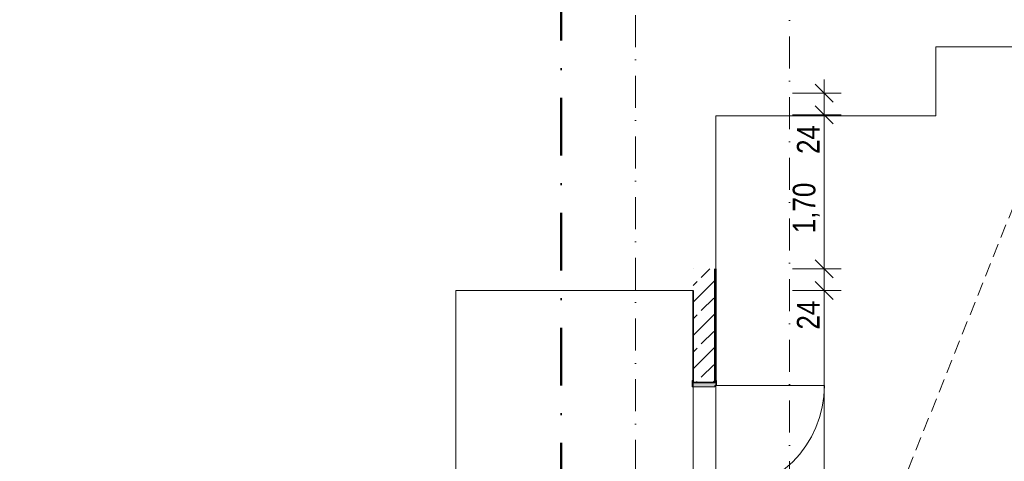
# Model space of a CAD drawing. Header units: metres. Extents: x -177922 to 5550634, y -507967 to 368279.
# Tile 75 of 125: x 3690391 to 3701266, y -42976 to -38098. Entities that reach past the tile are written whole.
import ezdxf

# ---------------------------------------------------------------- set-up
doc = ezdxf.new("R2010")
doc.units = ezdxf.units.M
doc.header["$LTSCALE"] = 0.05
for name, pattern in [('Strichlinie_ eng', [4600, 3000, -1600]), ('Strichpunktlinie', [13405.555248, 7055.555344, -3527.777672, 0, -2822.222233]), ('Strichpunktlinie_ lang', [25400, 12700, -6350, 0, -6350])]:
    doc.linetypes.add(name, pattern=pattern)
for name, color, linetype in [('A_1_Bauteilschraffuren', 7, 'Continuous'), ('A_1_Türen', 7, 'Continuous'), ('A_1_Wände_Innen_Massiv', 7, 'Continuous'), ('A_3_Achsen_Raster', 7, 'Continuous'), ('A_3_Schnittführung', 7, 'Continuous'), ('A_4_Bemaßung_100', 7, 'Continuous'), ('A_4_Etiketten_UHD', 7, 'Continuous'), ('A_4_Umgrenzung_Raumlegende', 7, 'Continuous')]:
    doc.layers.add(name, color=color, linetype=linetype)
doc.styles.add('ERSTELLTER_STIL_1', font='txt')
doc.dimstyles.new('ERSTELLTER_STIL__20', dxfattribs={"dimtxt": 250, "dimasz": 190, "dimexe": 0.18, "dimexo": 350, "dimgap": 0, "dimtad": 1, "dimlfac": 0.001, "dimzin": 0, "dimdsep": 46, "dimtxsty": 'ERSTELLTER_STIL_1', "dimblk": 'ARROWHEAD_6', "dimblk1": 'ARROWHEAD_6', "dimblk2": 'ARROWHEAD_6', "dimcen": 0.09, "dimclrd": 7, "dimclre": 7, "dimclrt": 7, "dimazin": 0, "dimtfac": 1, "dimtdec": 4, "dimtmove": 0, "dimatfit": 3, "dimfxl": 1, "dimtolj": 1, "dimtzin": 0, "dimarcsym": 0})

# ---------------------------------------------------------------- blocks, each defined once
blk = doc.blocks.new('*D133', base_point=(3733493, -38279))
at = {"layer": 'A_4_Bemaßung_100', "color": 7, "linetype": 'Continuous', "lineweight": 13}
for p, q in [((3699176, -40989), (3699376, -41189)), ((3699463, -41089), (3698926, -41089)), ((3699276, -47479), (3699276, -41089)), ((3699176, -47379), (3699376, -47579)), ((3699463, -47479), (3698926, -47479))]:
    blk.add_line(p, q, dxfattribs=at)
at = {"layer": 'A_4_Bemaßung_100', "color": 7, "lineweight": 15, "char_height": 250, "attachment_point": 7, "rotation": 90, "style": 'ERSTELLTER_STIL_1'}
for s, insert in [('\\A1;{\\pql;\\fSwis721 Cn BT|b0|i0|c0|p0;\\W1.000000;24}', (3699226, -41521)), ('\\A1;{\\pql;\\fSwis721 Cn BT|b0|i0|c0|p0;\\W1.000000;6,39}', (3699226, -44741))]:
    blk.add_mtext(s, dxfattribs=dict(at, insert=insert))
blk = doc.blocks.new('ARROWHEAD_6')
at = {"color": 0, "linetype": 'Continuous', "lineweight": 0}
for p, q in [((0, 0), (-1, 0)), ((-0.5, -0.5), (0.5, 0.5))]:
    blk.add_line(p, q, dxfattribs=at)
blk = doc.blocks.new('*D134', base_point=(3733493, -38279))
at = {"layer": 'A_4_Bemaßung_100', "color": 7, "linetype": 'Continuous', "lineweight": 13}
for p, q in [((3699176, -40749), (3699376, -40949)), ((3699463, -40849), (3698926, -40849)), ((3699276, -41089), (3699276, -40849)), ((3699176, -40989), (3699376, -41189)), ((3699463, -41089), (3698926, -41089))]:
    blk.add_line(p, q, dxfattribs=at)
blk = doc.blocks.new('*D135', base_point=(3733493, -38279))
at = {"layer": 'A_4_Bemaßung_100', "color": 7, "linetype": 'Continuous', "lineweight": 13}
for p, q in [((3699276, -39149), (3699276, -38909)), ((3699463, -39149), (3698926, -39149)), ((3699176, -39049), (3699376, -39249)), ((3699276, -40849), (3699276, -39149)), ((3699176, -40749), (3699376, -40949)), ((3699463, -40849), (3698926, -40849))]:
    blk.add_line(p, q, dxfattribs=at)
at = {"layer": 'A_4_Bemaßung_100', "color": 7, "lineweight": 15, "char_height": 250, "attachment_point": 7, "rotation": 90, "style": 'ERSTELLTER_STIL_1'}
for s, insert in [('\\A1;{\\pql;\\fSwis721 Cn BT|b0|i0|c0|p0;\\W1.000000;24}', (3699226, -39581)), ('\\A1;{\\pql;\\fSwis721 Cn BT|b0|i0|c0|p0;\\W1.000000;1,70}', (3699226, -40456))]:
    blk.add_mtext(s, dxfattribs=dict(at, insert=insert))
blk = doc.blocks.new('*D136', base_point=(3733493, -38279))
at = {"layer": 'A_4_Bemaßung_100', "color": 7, "linetype": 'Continuous', "lineweight": 13}
for p, q in [((3699376, -39009), (3699176, -38809)), ((3699276, -38909), (3699276, -38759)), ((3699463, -38909), (3698926, -38909)), ((3699276, -39149), (3699276, -38909)), ((3699176, -39049), (3699376, -39249))]:
    blk.add_line(p, q, dxfattribs=at)

msp = doc.modelspace()

# ---------------------------------------------------------------- hatches: boundary and pattern name
at = {"layer": 'A_1_Bauteilschraffuren', "linetype": 'Continuous', "lineweight": 13}
h = msp.add_hatch(dxfattribs=at)
h.set_pattern_fill('Beton__Stahlbeton_0006', color=253, style=0, pattern_type=2)
h.set_pattern_definition([(45, (3733493.5, -38278.93), (-183.8478, 183.8478), []), (45, (3733401.57, -38187), (-183.8478, 183.8478), [195, -65])])
h.paths.add_polyline_path([(3698068.496, -40848.926), (3697828.496, -40848.926), (3697828.496, -42103.926), (3698068.496, -42103.926)])
h = msp.add_hatch(dxfattribs=at)
h.set_pattern_fill('Verputz_0006', color=251, style=0, pattern_type=2)
h.set_pattern_definition([(0, (3733493.5, -38278.93), (0, 173.2051), [0, -100]), (0, (3733543.5, -38192.32), (0, 173.2051), [0, -100])])
h.paths.add_polyline_path([(3698068.496, -40848.926), (3698068.496, -42103.926), (3698078.496, -42103.926), (3698078.496, -40848.926)])
at = {"layer": 'A_1_Bauteilschraffuren', "linetype": 'Continuous', "lineweight": 18}
msp.add_hatch(color=154, dxfattribs=at).paths.add_polyline_path([(3697818.496, -42153.926), (3698068.496, -42153.926), (3698068.496, -42138.926), (3698088.496, -42138.926), (3698088.496, -42083.926), (3698078.496, -42083.926), (3698078.496, -42103.926), (3697828.496, -42103.926), (3697828.496, -42083.926), (3697818.496, -42083.926)])

# ---------------------------------------------------------------- linework, layer by layer
at = {"layer": 'A_1_Türen', "color": 150, "linetype": 'Continuous', "lineweight": 18}
for p, q in [((3697828.496, -42083.926), (3697818.496, -42083.926)), ((3697818.496, -42083.926), (3697818.496, -42153.926)), ((3697828.496, -42103.926), (3697828.496, -42083.926)), ((3698088.496, -42083.926), (3698078.496, -42083.926)), ((3698078.496, -42083.926), (3698078.496, -42103.926)), ((3698088.496, -42138.926), (3698088.496, -42083.926)), ((3697818.496, -42153.926), (3698068.496, -42153.926)), ((3698078.496, -42103.926), (3697828.496, -42103.926)), ((3698068.496, -42103.926), (3697828.496, -42103.926)), ((3698068.496, -42103.926), (3697828.496, -42103.926)), ((3698078.496, -42103.926), (3698068.496, -42103.926)), ((3698078.496, -42103.926), (3698068.496, -42103.926)), ((3698068.496, -42153.926), (3698068.496, -42138.926)), ((3698068.496, -42138.926), (3698088.496, -42138.926)), ((3698088.496, -42138.926), (3699278.496, -42138.926))]:
    msp.add_line(p, q, dxfattribs=at)
msp.add_arc((3698088.496, -42138.926), 1190, 270, 0, dxfattribs=at)
at = {"layer": 'A_1_Wände_Innen_Massiv', "color": 7, "linetype": 'Continuous', "lineweight": 35}
for q in [(3698068.496, -40848.926), (3697828.496, -42103.926)]:
    msp.add_line((3698068.496, -42103.926), q, dxfattribs=at)
at = {"layer": 'A_1_Wände_Innen_Massiv', "color": 7, "linetype": 'Continuous', "lineweight": 13}
msp.add_line((3698078.496, -42103.926), (3698068.496, -42103.926), dxfattribs=at)
at = {"layer": 'A_1_Wände_Innen_Massiv', "color": 7, "linetype": 'Continuous', "lineweight": 35, "flags": 128}
for points in [[(3698078.496, -42103.926), (3698078.496, -40848.926)], [(3697828.496, -41088.926), (3697828.496, -42103.926)]]:
    msp.add_lwpolyline(points, dxfattribs=at)
at = {"layer": 'A_3_Achsen_Raster', "color": 7, "linetype": 'Strichpunktlinie', "lineweight": 13}
for p, q in [((3698893.496, -48021.671), (3698893.496, -13321.671)), ((3697193.496, -85997.774), (3697193.496, -37797.774))]:
    msp.add_line(p, q, dxfattribs=at)
at = {"layer": 'A_3_Schnittführung', "color": 7, "linetype": 'Strichpunktlinie_ lang', "lineweight": 50}
msp.add_line((3696373.278, -12290.173), (3696373.278, -84477.748), dxfattribs=at)
at = {"layer": 'A_4_Etiketten_UHD', "color": 251, "linetype": 'Strichlinie_ eng', "lineweight": 18}
msp.add_line((3698068.496, -48403.926), (3702068.496, -38403.926), dxfattribs=at)
at = {"layer": 'A_4_Umgrenzung_Raumlegende', "color": 7, "linetype": 'Continuous', "lineweight": 13, "flags": 128}
for points in [[(3702058.496, -46413.926), (3702058.496, -39153.926), (3702058.496, -38398.926), (3700508.496, -38398.926), (3700508.496, -39158.926), (3698078.496, -39158.926), (3698078.496, -40848.926), (3698078.496, -47778.926), (3698078.496, -48393.926), (3707568.496, -48393.926), (3707568.496, -49747.926), (3710068.496, -49747.926), (3710068.496, -48643.926), (3710068.496, -46413.926)], [(3697828.496, -47538.926), (3697828.496, -41088.926), (3695208.496, -41088.926), (3695208.496, -47528.926), (3697193.496, -47528.926), (3697193.496, -47538.926)]]:
    msp.add_lwpolyline(points, close=True, dxfattribs=at)

# ---------------------------------------------------------------- dimensions: what is measured, and where the dimension line sits
at = {"layer": 'A_4_Bemaßung_100', "color": 7, "linetype": 'Continuous', "lineweight": 13}
for base, p1, p2, picture, middle in [((3699275.941, -38908.926), (3696811.034, -39148.926), (3686045.996, -38908.926), '*D136', (3699100.941, -39390.701)), ((3699275.941, -39148.926), (3696398.496, -40848.926), (3696811.034, -39148.926), '*D135', (3699100.941, -40131.988)), ((3699275.941, -40848.926), (3696518.496, -41088.926), (3696398.496, -40848.926), '*D134', (3699100.941, -41330.701)), ((3699275.941, -41088.926), (3686045.996, -47478.926), (3696518.496, -41088.926), '*D133', (3699100.941, -44416.988))]:
    dim = msp.add_linear_dim(base=base, p1=p1, p2=p2, angle=90, dimstyle='ERSTELLTER_STIL__20', dxfattribs=at)
    dim.commit()
    dim.dimension.update_dxf_attribs({"geometry": picture, "text_midpoint": middle, "dimtype": 160, "text_rotation": 90})

doc.saveas('drawing.dxf')
